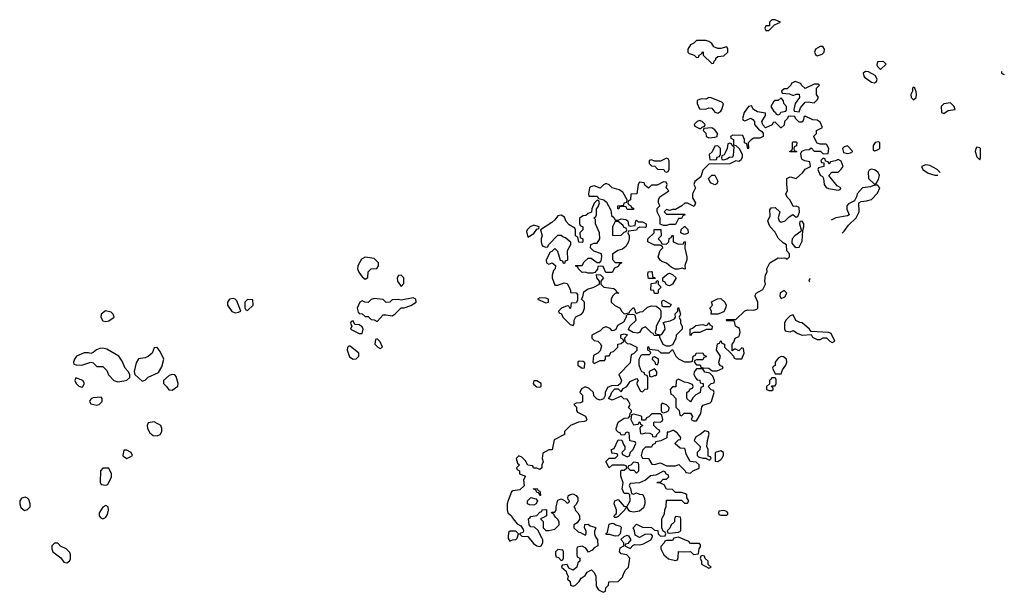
# Model space of a CAD drawing. Header units: inches. Extents: x 2769379 to 2883802, y 684208 to 828654.
# Tile 38 of 256: x 2826758 to 2833292, y 689502 to 693306. Entities that reach past the tile are written whole.
import ezdxf

# ---------------------------------------------------------------- set-up
doc = ezdxf.new("R2010")
doc.units = ezdxf.units.IN
doc.header["$MEASUREMENT"] = 0
for name, color, linetype in [('C8628', 7, 'Continuous'), ('C8629', 7, 'Continuous'), ('C8638', 7, 'Continuous'), ('C8639', 7, 'Continuous')]:
    doc.layers.add(name, color=color, linetype=linetype)

msp = doc.modelspace()

# ---------------------------------------------------------------- linework, layer by layer
at = {"layer": 'C8628', "color": 2, "elevation": 2}
for points in [[(2827294.3, 690000), (2827296.9, 689996.9), (2827310, 689991.3), (2827326.3, 690000)], [(2830000, 689870.9), (2829999.6, 689859.6), (2830000, 689858.9)]]:
    msp.add_lwpolyline(points, dxfattribs=at)
msp.add_lwpolyline([(2826990, 689828.7), (2826971.3, 689810), (2826971.3, 689790), (2826978, 689770), (2827031.3, 689731.3), (2827050, 689702), (2827070, 689698), (2827088, 689710), (2827094.6, 689725.4), (2827095.3, 689750), (2827090, 689766), (2827066, 689790), (2827029.1, 689809.1), (2827010, 689828)], close=True, dxfattribs=at)
at = {"layer": 'C8629', "color": 2, "elevation": 2}
for points in [[(2829050, 691729.2), (2829025.8, 691714.2), (2829001, 691670), (2828998.8, 691650), (2829007.7, 691627.7), (2829030, 691598), (2829050, 691582), (2829067.3, 691592.7), (2829069.3, 691630.7), (2829090, 691651), (2829128, 691652), (2829138, 691670), (2829138, 691690), (2829110, 691719)], [(2829290, 691608), (2829272.7, 691607.3), (2829262, 691590), (2829264.7, 691570), (2829290, 691534), (2829307.3, 691552.7), (2829308, 691590)], [(2828173.6, 691453.6), (2828151.1, 691448.8), (2828138, 691430), (2828138, 691410), (2828166.8, 691366.8), (2828190, 691358), (2828210, 691362), (2828226, 691370), (2828198, 691438), (2828188.9, 691448.8)], [(2829370, 691458), (2829290, 691442), (2829270, 691448), (2829230, 691446), (2829214, 691430), (2829190, 691428), (2829170, 691448), (2829110, 691454), (2829090, 691448), (2829070, 691428), (2829048.7, 691428.7), (2829030, 691438), (2829014, 691430), (2828998, 691390), (2829003.6, 691363.6), (2829010, 691354), (2829031.6, 691351.6), (2829050, 691334), (2829070, 691334), (2829090, 691314), (2829110, 691312), (2829130, 691302), (2829170, 691344.7), (2829190, 691346), (2829230, 691338), (2829248, 691350), (2829288.4, 691391.6), (2829310, 691392), (2829353.6, 691406.4), (2829388, 691430), (2829386, 691450)], [(2828270, 691448), (2828252, 691430), (2828252.7, 691392.7), (2828258, 691378), (2828270, 691374), (2828308, 691410), (2828306, 691446)], [(2827328.4, 691371.6), (2827298.8, 691350), (2827296, 691330), (2827310, 691304.7), (2827330, 691301), (2827350, 691304.7), (2827386, 691330), (2827378, 691350), (2827364, 691364)], [(2828970, 691306), (2828958, 691302), (2828954, 691290), (2828962, 691270), (2828954, 691250), (2829010, 691222), (2829030, 691222), (2829038, 691250), (2829030, 691266), (2829010, 691278), (2828982, 691282)], [(2827310, 691124), (2827290, 691121.2), (2827267.1, 691112.9), (2827245.4, 691094.6), (2827230, 691088), (2827213.6, 691093.6), (2827186, 691094), (2827134, 691070), (2827122, 691050), (2827114, 691030), (2827118, 691018), (2827132.7, 691012.7), (2827170, 691012), (2827230, 691031.3), (2827245.4, 691025.4), (2827270, 691002), (2827310, 691002), (2827335.3, 690975.3), (2827346.4, 690946.4), (2827382, 690910), (2827410, 690901), (2827450, 690906), (2827470, 690912), (2827488, 690930), (2827488, 690950), (2827478, 690970), (2827458, 690990), (2827438, 691038), (2827415.3, 691070), (2827336.5, 691116.5)], [(2827670, 691128), (2827650, 691126), (2827636, 691090), (2827610, 691069), (2827590, 691059), (2827546, 691054), (2827530, 691026), (2827518, 690970), (2827522, 690950), (2827570, 690904.7), (2827590, 690912), (2827610, 690932), (2827678.6, 690961.4), (2827700.2, 690999.8), (2827714, 691050), (2827690, 691102)], [(2828950, 691138), (2828942, 691138), (2828932.7, 691127.3), (2828932, 691110), (2828946.4, 691066.4), (2828970, 691051.3), (2828990, 691052), (2829008, 691070), (2829008, 691090)], [(2829130, 691186), (2829118, 691182), (2829114, 691150), (2829134, 691130), (2829150, 691122), (2829166, 691130), (2829150, 691166)], [(2827770, 690948), (2827750, 690942), (2827712, 690910), (2827712, 690890), (2827732, 690870), (2827746.8, 690846.8), (2827770, 690844.7), (2827808.4, 690871.6), (2827808.7, 690890), (2827796.4, 690936.4), (2827787.3, 690947.3)], [(2827130, 690926), (2827124.7, 690910), (2827132, 690890), (2827150, 690872), (2827170, 690864.7), (2827178, 690870), (2827188, 690890), (2827178, 690910)], [(2827298, 690798), (2827245.4, 690794.6), (2827234, 690790), (2827223.6, 690776.4), (2827222, 690770), (2827230, 690754), (2827270, 690744.7), (2827286, 690750), (2827306, 690770), (2827306, 690790)], [(2827650, 690634), (2827611.3, 690628.7), (2827604.7, 690610), (2827606, 690590), (2827621.4, 690561.4), (2827643.5, 690543.5), (2827670, 690541), (2827689.1, 690550.9), (2827702, 690570), (2827702, 690590), (2827695.3, 690610)], [(2827470, 690446), (2827450, 690446), (2827442, 690410), (2827445.4, 690405.4), (2827470, 690392), (2827490, 690402), (2827506, 690410), (2827498, 690430)], [(2827350, 690326), (2827310, 690326), (2827294, 690310), (2827292.7, 690232.7), (2827298, 690218), (2827330, 690214), (2827342, 690218), (2827368, 690270), (2827368, 690290)], [(2826793.6, 690133.6), (2826770, 690128), (2826758, 690110), (2826758, 690090), (2826766.4, 690066.4), (2826790, 690046), (2826810, 690052), (2826828, 690070), (2826828, 690090), (2826819, 690119), (2826810, 690128)]]:
    msp.add_lwpolyline(points, close=True, dxfattribs=at)
for points in [[(2830000, 690111.3), (2829992, 690090), (2829992, 690050), (2829998, 690030), (2830000, 690028.3)], [(2827326.3, 690000), (2827330, 690002), (2827340.2, 690019.8), (2827348, 690048), (2827346, 690070), (2827330, 690078), (2827310, 690068), (2827286, 690030), (2827286, 690010), (2827294.3, 690000)]]:
    msp.add_lwpolyline(points, dxfattribs=at)
at = {"layer": 'C8638', "color": 2, "elevation": 2}
for points in [[(2830027, 690000), (2830032, 689990), (2830058, 689958), (2830083.6, 689943.6), (2830099.6, 689919.6), (2830102, 689910), (2830098, 689902), (2830074, 689890), (2830090, 689874), (2830130, 689872), (2830167.3, 689827.3), (2830190, 689811.3), (2830210, 689806), (2830218, 689810), (2830228.7, 689830), (2830228.7, 689850), (2830223.1, 689863.1), (2830195.3, 689915.3), (2830174.6, 689934.6), (2830150, 689938), (2830138, 689950), (2830135.3, 689990), (2830145.3, 690000)], [(2830234, 690000), (2830214, 689990), (2830232, 689972), (2830232, 689930), (2830250, 689912), (2830270, 689912), (2830310, 689922), (2830338, 689950), (2830338, 689970), (2830330, 689986), (2830316, 690000)], [(2830473, 690000), (2830474, 689990), (2830456.9, 689963.1), (2830434, 689950), (2830434, 689930), (2830463.6, 689903.6), (2830479.6, 689899.6), (2830510, 689882), (2830518, 689890), (2830518, 689910), (2830506, 689930), (2830507.3, 689952.7), (2830530, 689954), (2830543.6, 689943.6), (2830575.3, 689935.3), (2830582, 689930), (2830572.7, 689907.3), (2830572, 689890), (2830578, 689870), (2830592, 689850), (2830594, 689810), (2830570, 689798), (2830556.9, 689783.1), (2830532, 689768), (2830514.6, 689794.6), (2830490, 689808), (2830458, 689802), (2830454, 689790), (2830454, 689750), (2830458, 689738), (2830474, 689730), (2830474, 689710), (2830462, 689698), (2830454, 689670), (2830431.3, 689648.7), (2830402, 689662), (2830390, 689686), (2830358, 689682), (2830354, 689670), (2830383.6, 689643.6), (2830386, 689630), (2830398, 689610), (2830394, 689590), (2830410, 689574), (2830414, 689550), (2830430, 689542), (2830446, 689550), (2830470, 689574), (2830483.1, 689596.9), (2830510, 689614), (2830523.1, 689636.9), (2830551.6, 689651.6), (2830570, 689634), (2830582, 689610), (2830583.6, 689543.6), (2830598, 689518), (2830630, 689502), (2830646, 689510), (2830648.4, 689531.6), (2830666, 689550), (2830667.3, 689572.7), (2830730, 689574), (2830758, 689602), (2830766, 689630), (2830778, 689650), (2830798, 689670), (2830806, 689730), (2830786, 689750), (2830750, 689758), (2830738, 689770), (2830742, 689798), (2830766, 689810), (2830766, 689830), (2830748, 689852), (2830768, 689872), (2830790, 689882), (2830798, 689878), (2830814, 689850), (2830792.7, 689827.3), (2830778, 689822), (2830774, 689810), (2830810, 689794), (2830827.3, 689812.7), (2830840.4, 689819.6), (2830870, 689818), (2830896.4, 689823.6), (2830946, 689850), (2830958, 689870), (2830958, 689878), (2830950, 689886), (2830910, 689888), (2830870, 689866), (2830842, 689882), (2830838, 689910), (2830828, 689930), (2830850, 689954), (2830890, 689934), (2830950, 689932), (2830970, 689914), (2830992.7, 689912.7), (2830994, 689890), (2831010, 689874), (2831042, 689878), (2831046, 689890), (2831042, 689902), (2831027.3, 689907.3), (2831018, 689930), (2831018, 689990), (2831023.5, 690000)], [(2830715, 690000), (2830710, 689998), (2830707.3, 690000)], [(2831107, 690000), (2831102, 689990), (2831102, 689970), (2831082, 689950), (2831072.7, 689927.3), (2831054, 689910), (2831058, 689898), (2831070, 689894), (2831130, 689902), (2831146, 689910), (2831146, 689990), (2831142.7, 690000)], [(2830000, 689858.9), (2830010, 689842), (2830028.4, 689851.6), (2830050, 689852), (2830059, 689861), (2830068, 689890), (2830050, 689908), (2830011.6, 689908.4), (2830001, 689899), (2830000, 689870.9)]]:
    msp.add_lwpolyline(points, dxfattribs=at)
for points in [[(2830710, 689875.3), (2830674, 689886), (2830650, 689886), (2830648.4, 689891.6), (2830658, 689902), (2830670, 689954), (2830690, 689962), (2830699.6, 689959.6), (2830714, 689950), (2830742, 689942), (2830750, 689934), (2830742, 689890), (2830730, 689878)], [(2831130, 689868), (2831098, 689862), (2831090, 689846), (2831050, 689846), (2831038, 689842), (2831034, 689830), (2831012.7, 689807.3), (2831012, 689790), (2831031.3, 689750), (2831063.5, 689723.5), (2831110, 689714), (2831122, 689718), (2831127.3, 689732.7), (2831130, 689774), (2831170, 689771), (2831210, 689774), (2831230, 689754), (2831262, 689758), (2831266, 689790), (2831276.4, 689803.6), (2831276.4, 689816.4), (2831270, 689826), (2831210, 689826), (2831199, 689839)], [(2830330, 689786), (2830314, 689770), (2830314, 689750), (2830318, 689738), (2830332.7, 689732.7), (2830350, 689714), (2830362, 689718), (2830366, 689730), (2830366, 689770), (2830362, 689782)], [(2831290, 689746), (2831278, 689742), (2831274, 689730), (2831282, 689710), (2831282, 689690), (2831330, 689662), (2831346, 689670), (2831326, 689686), (2831326, 689710), (2831307.3, 689727.3), (2831302, 689742)]]:
    msp.add_lwpolyline(points, close=True, dxfattribs=at)
at = {"layer": 'C8639', "color": 2, "elevation": 2}
for points in [[(2831770, 693306), (2831750, 693306), (2831734, 693290), (2831734, 693266), (2831710, 693266), (2831702, 693250), (2831710, 693234), (2831730, 693234), (2831767.3, 693272.7), (2831806, 693290)], [(2831310, 693168), (2831250, 693168), (2831230.9, 693149.1), (2831210, 693138), (2831192, 693110), (2831192, 693090), (2831201, 693081), (2831234, 693070), (2831250, 693054), (2831262, 693058), (2831266, 693070), (2831282, 693078), (2831290, 693094), (2831294, 693090), (2831294, 693070), (2831350, 693014), (2831362, 693018), (2831366, 693030), (2831378, 693042), (2831378, 693050), (2831390, 693062), (2831430, 693066), (2831458, 693090), (2831458, 693110), (2831450, 693126), (2831410, 693115.3), (2831390, 693115.3), (2831365.2, 693125.2), (2831350, 693148), (2831330, 693162)], [(2832070, 693128.7), (2832038, 693110), (2832031.3, 693090), (2832042, 693070), (2832050, 693066), (2832083.1, 693076.9), (2832095.3, 693090), (2832098, 693110), (2832088, 693128)], [(2832490, 693028), (2832450, 693026), (2832445.4, 693005.4), (2832450, 692994), (2832470, 692974), (2832508, 693010)], [(2832370, 692961.2), (2832356, 692950), (2832358.8, 692930), (2832363.8, 692923.8), (2832410, 692891), (2832430, 692886), (2832444, 692896), (2832449, 692910), (2832434.6, 692934.6), (2832390, 692959)], [(2831904.7, 692895.3), (2831878, 692882), (2831874, 692870), (2831850, 692846), (2831830, 692846), (2831814, 692830), (2831818, 692818), (2831867.3, 692812.7), (2831890, 692802), (2831910, 692812), (2831931.3, 692811.3), (2831932, 692790), (2831904.7, 692750), (2831894, 692710), (2831898, 692698), (2831930, 692694), (2831940.2, 692719.8), (2831970, 692758), (2831990, 692761), (2832030, 692754), (2832050, 692774), (2832058, 692790), (2832046, 692810), (2832046, 692850), (2832066, 692870), (2832058, 692878), (2832030, 692878), (2831970, 692848), (2831946, 692870), (2831942, 692882)], [(2832690, 692858), (2832682, 692850), (2832682, 692830), (2832672, 692810), (2832674, 692790), (2832690, 692774), (2832706, 692790), (2832708, 692810), (2832707.3, 692827.3), (2832698, 692850)], [(2831330, 692788), (2831310, 692778), (2831279.6, 692780.4), (2831254, 692770), (2831254, 692750), (2831270, 692714), (2831310, 692711.3), (2831330, 692721), (2831350, 692718), (2831370, 692692), (2831390, 692684.7), (2831410, 692698), (2831417.2, 692710), (2831428, 692748), (2831418, 692758), (2831347.3, 692787.3)], [(2831810, 692786), (2831791.6, 692768.4), (2831770, 692768), (2831759.6, 692760.4), (2831742, 692730), (2831759.6, 692699.6), (2831774, 692690), (2831778, 692678), (2831790, 692674), (2831802, 692678), (2831808.4, 692691.6), (2831842, 692698), (2831846, 692710), (2831846, 692730), (2831828.4, 692748.4), (2831827.3, 692767.3)], [(2832933.6, 692753.6), (2832890, 692748), (2832872, 692730), (2832874, 692690), (2832890, 692682), (2832918, 692702), (2832966, 692710), (2832958, 692730)], [(2831270, 692635.3), (2831254, 692630), (2831234, 692610), (2831238, 692598), (2831270, 692582), (2831278, 692582), (2831287.3, 692592.7), (2831302, 692598), (2831306, 692610), (2831286, 692630)], [(2831350, 692588), (2831298, 692582), (2831294, 692570), (2831312, 692552), (2831314, 692530), (2831330, 692522), (2831370, 692524.7), (2831386, 692530), (2831388, 692550), (2831370, 692575.3)], [(2831390, 692468), (2831370, 692466), (2831352, 692428), (2831334, 692410), (2831338, 692378), (2831370, 692374), (2831382, 692378), (2831387.3, 692392.7), (2831402, 692398), (2831407.3, 692412.7), (2831408, 692450)], [(2831470, 692486), (2831458, 692482), (2831452, 692450), (2831439.6, 692420.4), (2831432.7, 692407.3), (2831418, 692402), (2831414, 692390), (2831418, 692378), (2831430, 692374), (2831450, 692382), (2831468, 692392), (2831490, 692394), (2831494.6, 692405.4), (2831498, 692458), (2831486, 692470), (2831482, 692482)], [(2831910, 692428), (2831868.7, 692428.7), (2831870, 692434), (2831882, 692438), (2831886, 692450), (2831886, 692490), (2831890, 692494), (2831910, 692494), (2831914, 692490), (2831911.6, 692468.4), (2831898, 692462), (2831894, 692450), (2831898, 692438), (2831914, 692430)], [(2832250, 692468.7), (2832230, 692462), (2832218, 692450), (2832224.7, 692424.7), (2832250, 692418), (2832270, 692422), (2832286, 692430)], [(2832455.3, 692495.3), (2832434, 692490), (2832422, 692470), (2832422, 692442), (2832430, 692434), (2832450, 692442), (2832466, 692450), (2832466, 692490)], [(2833110, 692458), (2833102, 692450), (2833098, 692430), (2833110, 692394), (2833130, 692374), (2833134, 692390), (2833133.2, 692450), (2833130, 692455.3)], [(2831050, 692386), (2831010, 692366), (2830970, 692366), (2830950, 692374), (2830934, 692370), (2830934, 692350), (2830950, 692334), (2830972.7, 692332.7), (2830990, 692314), (2831031.6, 692311.6), (2831038, 692298), (2831050, 692294), (2831062, 692298), (2831067.3, 692312.7), (2831067.3, 692367.3), (2831062, 692382)], [(2832090, 692386), (2832074, 692370), (2832078, 692358), (2832094, 692354), (2832094, 692330), (2832058, 692322), (2832054, 692310), (2832070, 692274), (2832084.7, 692264.7), (2832091.6, 692251.6), (2832096, 692210), (2832110, 692191.3), (2832124.5, 692184.5), (2832190, 692174), (2832202, 692178), (2832206, 692190), (2832183.1, 692203.1), (2832128, 692270), (2832147.3, 692292.7), (2832190, 692294), (2832210, 692312), (2832222, 692330), (2832210, 692366), (2832190, 692378), (2832171.6, 692368.4), (2832138, 692362), (2832130, 692346), (2832122, 692362), (2832106, 692366), (2832102, 692382)], [(2832407.3, 692312.7), (2832394.8, 692305.2), (2832387.3, 692292.7), (2832390, 692254), (2832390.9, 692250.9), (2832430, 692214), (2832442, 692218), (2832456.4, 692243.6), (2832464, 692270), (2832454, 692290), (2832441.5, 692301.5), (2832430, 692309.2)], [(2831370, 692208.7), (2831342, 692222), (2831328, 692250), (2831350, 692274), (2831370, 692274), (2831390, 692234), (2831383.6, 692216.4)], [(2830170, 691941.2), (2830144.7, 691930), (2830124.7, 691910), (2830122, 691898), (2830130, 691862), (2830170, 691884.7), (2830190, 691914), (2830202, 691918), (2830206, 691930)], [(2830730, 691966), (2830710, 691966), (2830691.3, 691930), (2830692.7, 691872.7), (2830750, 691874), (2830770, 691894), (2830782, 691898), (2830786, 691910), (2830782, 691922), (2830770, 691926), (2830760.4, 691940.4)], [(2831050, 691814), (2831066, 691830), (2831067.3, 691852.7), (2831082, 691858), (2831090, 691874), (2831094, 691870), (2831094, 691830), (2831130, 691814), (2831162, 691818), (2831167.3, 691832.7), (2831174, 691830), (2831172, 691788), (2831186, 691730), (2831186, 691710), (2831172.7, 691672.7), (2831174, 691650), (2831170, 691648), (2831156.4, 691656.4), (2831130, 691648), (2831108, 691648), (2831081.2, 691661.2), (2831050, 691688.7), (2831019, 691699), (2831009, 691709), (2830995.3, 691730), (2831008.4, 691771.6), (2831026, 691790), (2831022, 691802), (2831007.3, 691807.3), (2830970, 691808), (2830926, 691830), (2830926, 691850), (2830968, 691890), (2830967.3, 691912.7), (2831012.7, 691912.7), (2831014, 691870), (2830994, 691850), (2831012.7, 691832.7), (2831018, 691818)], [(2831170, 691878), (2831146, 691890), (2831147.3, 691912.7), (2831168.4, 691931.6), (2831171.6, 691931.6), (2831191.6, 691911.6), (2831194, 691890), (2831190, 691886)], [(2831950, 691968), (2831934, 691966), (2831932, 691950), (2831944.7, 691910), (2831942, 691898), (2831901, 691870), (2831884.7, 691850), (2831882, 691830), (2831882, 691822), (2831899.6, 691799.6), (2831910, 691792), (2831930, 691794), (2831950, 691834), (2831955.3, 691904.7), (2831962, 691930), (2831962, 691950)], [(2830930, 691586), (2830926, 691610), (2830928.9, 691631.2), (2830950, 691634), (2830954, 691630), (2830958, 691598), (2830972, 691592), (2830974, 691586), (2830970, 691586)], [(2831070, 691538), (2831060.4, 691540.4), (2831047.3, 691547.3), (2831042, 691562), (2831026, 691570), (2831026, 691590), (2831060.4, 691619.6), (2831070, 691622), (2831090, 691614), (2831114, 691590), (2831090, 691548)], [(2830970, 691486), (2830966, 691506), (2830946, 691510), (2830947.3, 691552.7), (2830982, 691558), (2830986, 691574), (2830994, 691570), (2830994, 691550), (2831014, 691530), (2830994, 691510), (2830994, 691490), (2830990, 691486)], [(2830210, 691458), (2830194, 691450), (2830250, 691424.7), (2830266, 691430), (2830266, 691450), (2830250, 691455.3)], [(2831390, 691349), (2831346, 691350), (2831348, 691370), (2831338, 691390), (2831355.3, 691410), (2831348.9, 691431.2), (2831388.4, 691451.6), (2831410, 691454), (2831436, 691430), (2831446, 691410), (2831444.7, 691395.3), (2831430, 691366)], [(2831830, 691508), (2831804.7, 691490), (2831802, 691470), (2831810, 691454), (2831830, 691462), (2831835.3, 691464.7), (2831848, 691490)], [(2831030, 691398), (2831022, 691402), (2831018, 691430), (2831022, 691438), (2831030, 691442), (2831076.9, 691416.9), (2831082, 691410), (2831070, 691398)], [(2831890, 691346), (2831870, 691338), (2831842, 691310), (2831832, 691290), (2831832.7, 691252.7), (2831838, 691238), (2831870, 691232), (2831890, 691242), (2831922, 691222), (2831950, 691211), (2832010, 691214), (2832018, 691198), (2832050, 691182), (2832070, 691182), (2832090, 691192), (2832112, 691192), (2832134, 691170), (2832150, 691162), (2832166, 691170), (2832142, 691222), (2832127.3, 691227.3), (2832010, 691235.3), (2831999, 691250), (2831950, 691292.7), (2831934, 691294), (2831907.3, 691307.3)], [(2831210, 691206), (2831206, 691210), (2831206, 691250), (2831223.1, 691256.9), (2831245.6, 691274.4), (2831290, 691282), (2831310, 691274), (2831322, 691278), (2831330, 691294), (2831338, 691278), (2831352, 691270), (2831350, 691248), (2831312.7, 691247.3), (2831271.1, 691228.8), (2831232, 691228), (2831218, 691222)], [(2830970, 691066), (2830958, 691062), (2830954, 691050), (2830972.7, 691032.7), (2830978, 691018), (2830990, 691014), (2830998, 691030), (2830998, 691050)], [(2831810, 691068), (2831790, 691058), (2831772, 691030), (2831771.6, 691008.4), (2831758, 691002), (2831754, 690990), (2831770, 690954), (2831810, 690954), (2831819, 690981), (2831842, 691010), (2831848, 691030), (2831846, 691050), (2831827.3, 691067.3)], [(2830470, 691038), (2830462, 691030), (2830462, 691010), (2830490, 690992), (2830506, 690994), (2830507.3, 691027.3), (2830496.4, 691036.4)], [(2830970, 690986), (2830934, 690970), (2830938, 690938), (2830950, 690934), (2830970, 690942), (2830978, 690942), (2830986, 690950), (2830986, 690970)], [(2831290, 690986), (2831250, 690986), (2831232.7, 690967.3), (2831232, 690950), (2831243.6, 690923.6), (2831252.7, 690912.7), (2831271.1, 690911.2), (2831274, 690894), (2831294, 690890), (2831294, 690870), (2831278, 690862), (2831274, 690830), (2831245.4, 690814.6), (2831225.4, 690794.6), (2831210, 690768), (2831186, 690790), (2831186, 690830), (2831200.4, 690839.6), (2831210, 690854), (2831222, 690858), (2831226, 690870), (2831222, 690882), (2831194.6, 690894.6), (2831170, 690898), (2831130, 690918), (2831114, 690910), (2831112.7, 690867.3), (2831090, 690866), (2831074, 690850), (2831078, 690818), (2831090, 690814), (2831112, 690790), (2831112.7, 690732.7), (2831134, 690710), (2831138, 690678), (2831150, 690674), (2831168, 690692), (2831210, 690692), (2831222, 690670), (2831214, 690650), (2831230, 690642), (2831250, 690642), (2831277.2, 690690), (2831285.2, 690734.8), (2831294, 690746), (2831339, 690761), (2831348, 690770), (2831366, 690830), (2831362, 690842), (2831347.3, 690847.3), (2831326, 690870), (2831346, 690890), (2831366, 690894), (2831368, 690910), (2831358, 690938), (2831338, 690958), (2831304, 690964)], [(2830190, 690908), (2830170, 690906), (2830164.7, 690890), (2830170, 690882), (2830190, 690866), (2830210, 690864.7), (2830218, 690870), (2830218, 690890)], [(2831770, 690926), (2831750, 690926), (2831742, 690918), (2831734, 690910), (2831734, 690886), (2831714, 690870), (2831714, 690850), (2831730, 690842), (2831750, 690842), (2831758, 690850), (2831758, 690858), (2831746, 690874), (2831770, 690874), (2831778, 690890), (2831778, 690918)], [(2831022, 690758), (2831014, 690750), (2831014, 690710), (2831018, 690698), (2831030, 690694), (2831050, 690702), (2831066, 690710), (2831068, 690730), (2831050, 690748)], [(2831008, 690688), (2830952, 690688), (2830932.7, 690667.3), (2830918, 690662), (2830910, 690646), (2830886, 690646), (2830886, 690670), (2830874.6, 690674.6), (2830830, 690686), (2830818, 690682), (2830814, 690650), (2830830, 690614), (2830862, 690618), (2830870, 690634), (2830874, 690634), (2830878, 690618), (2830894, 690610), (2830878, 690602), (2830874, 690590), (2830878, 690558), (2830890, 690554), (2830910, 690562), (2830939.6, 690559.6), (2830954, 690550), (2830958, 690538), (2830970, 690534), (2830982, 690538), (2830986, 690550), (2831006, 690570), (2831002, 690582), (2830990, 690586), (2830966, 690610), (2830966, 690630), (2830970, 690634), (2831007.3, 690632.7), (2831022, 690638), (2831026, 690650), (2831018, 690678)], [(2831090, 690578), (2831066, 690566), (2831054, 690566), (2831051.3, 690528.7), (2831011.6, 690508.4), (2830978, 690502), (2830974, 690490), (2830958, 690482), (2830950, 690466), (2830910, 690466), (2830890, 690446), (2830882, 690410), (2830890, 690394), (2830931.6, 690391.6), (2830952.7, 690352.7), (2830970, 690352), (2831010, 690362), (2831050, 690342), (2831110, 690342), (2831132, 690352), (2831174, 690310), (2831178, 690298), (2831210, 690294), (2831228.4, 690311.6), (2831258, 690322), (2831266, 690330), (2831266, 690350), (2831247.3, 690367.3), (2831206, 690370), (2831180.4, 690420.4), (2831174, 690454), (2831170, 690458), (2831140.4, 690460.4), (2831107.3, 690487.3), (2831107.3, 690492.7), (2831130, 690514), (2831142, 690518), (2831146, 690530), (2831120.4, 690560.4), (2831096.4, 690576.4)], [(2831304.7, 690575.3), (2831274, 690550), (2831244.7, 690535.3), (2831234, 690510), (2831274, 690470), (2831271.6, 690448.4), (2831254, 690430), (2831254, 690410), (2831262, 690402), (2831290, 690394), (2831314, 690394), (2831314, 690390), (2831330, 690382), (2831338, 690382), (2831346, 690390), (2831342, 690402), (2831326, 690406), (2831326, 690450), (2831318, 690470), (2831322, 690510), (2831333.6, 690553.6), (2831328.4, 690568.4)], [(2831410, 690442), (2831374, 690430), (2831374, 690374), (2831390, 690372), (2831410, 690384.7), (2831418, 690390), (2831428, 690410), (2831428, 690430)], [(2830830, 690366), (2830812.7, 690347.3), (2830798, 690342), (2830794, 690330), (2830810, 690314), (2830832.7, 690312.7), (2830850, 690294), (2830866, 690310), (2830866, 690350), (2830862, 690362)], [(2830210, 690146), (2830202, 690162), (2830190, 690166), (2830182, 690182), (2830166, 690190), (2830191.3, 690191.3), (2830198, 690178), (2830210, 690174), (2830214, 690150), (2830214, 690146)], [(2830170, 690081.2), (2830143.7, 690083.7), (2830128.7, 690090), (2830128.7, 690110), (2830150, 690131.3), (2830182, 690122), (2830194, 690110), (2830184.7, 690090)], [(2831430, 690046), (2831398, 690042), (2831394, 690030), (2831398, 690018), (2831410, 690014), (2831450, 690014), (2831458, 690022), (2831458, 690030), (2831450, 690038)]]:
    msp.add_lwpolyline(points, close=True, dxfattribs=at)
for points in [[(2833273.4, 692961.7), (2833274, 692950), (2833290, 692942), (2833291.6, 692942.1)], [(2830707.3, 690000), (2830703.1, 690003.1), (2830704.7, 690015.3), (2830716.4, 690023.6), (2830718, 690030), (2830718, 690050), (2830702, 690090), (2830708, 690110), (2830730, 690118), (2830770, 690072), (2830790, 690074), (2830808, 690110), (2830806, 690150), (2830798, 690158), (2830770, 690158), (2830755.3, 690190), (2830762, 690230), (2830747.3, 690272.7), (2830746, 690310), (2830750, 690314), (2830770, 690314), (2830786, 690330), (2830782, 690342), (2830770, 690346), (2830690, 690346), (2830670, 690328), (2830648.4, 690371.6), (2830670, 690394), (2830710, 690394), (2830726, 690410), (2830722, 690422), (2830687.3, 690427.3), (2830686, 690450), (2830702, 690458), (2830730, 690514), (2830752.7, 690512.7), (2830763.6, 690483.6), (2830774, 690470), (2830774, 690450), (2830754, 690430), (2830758, 690418), (2830790, 690402), (2830806, 690410), (2830808.4, 690431.6), (2830828, 690450), (2830846, 690490), (2830842, 690502), (2830807.3, 690507.3), (2830802, 690562), (2830790, 690566), (2830778, 690562), (2830772.7, 690547.3), (2830750, 690546), (2830742, 690562), (2830730, 690566), (2830718, 690578), (2830715.3, 690590), (2830728.7, 690631.3), (2830770, 690658), (2830798, 690662), (2830807.3, 690672.7), (2830808.4, 690691.6), (2830818, 690702), (2830818, 690710), (2830798, 690730), (2830808, 690750), (2830796.4, 690776.4), (2830790, 690786), (2830767.3, 690787.3), (2830750, 690806), (2830690, 690778), (2830666, 690790), (2830676.4, 690803.6), (2830687.3, 690832.7), (2830707.3, 690852.7), (2830730, 690854), (2830750, 690834), (2830763.1, 690856.9), (2830786, 690870), (2830810, 690902), (2830850, 690922), (2830862, 690910), (2830852, 690890), (2830878, 690838), (2830890, 690834), (2830908.4, 690851.6), (2830926, 690854), (2830926, 690930), (2830922, 690942), (2830907.3, 690947.3), (2830902, 690962), (2830887.3, 690967.3), (2830880.4, 690980.4), (2830868, 691010), (2830868, 691050), (2830882, 691078), (2830890, 691082), (2830938, 691082), (2830946, 691090), (2830942, 691102), (2830926, 691110), (2830926, 691130), (2830930, 691134), (2830938, 691118), (2830991.6, 691111.6), (2831012.7, 691092.7), (2831067.3, 691092.7), (2831090, 691114), (2831112, 691070), (2831130, 691052), (2831170, 691034), (2831210, 691034), (2831222, 691038), (2831226, 691070), (2831242, 691078), (2831246, 691090), (2831290, 691092), (2831298, 691078), (2831310, 691074), (2831312.7, 691067.3), (2831298, 691062), (2831290, 691046), (2831250, 691046), (2831238, 691042), (2831234, 691030), (2831250, 691014), (2831272.7, 691012.7), (2831278, 690998), (2831292.7, 690992.7), (2831331.6, 690991.6), (2831352.7, 690972.7), (2831387.3, 690972.7), (2831426, 690990), (2831422, 691002), (2831407.3, 691007.3), (2831400.4, 691020.4), (2831398, 691030), (2831408, 691070), (2831382, 691110), (2831388.4, 691151.6), (2831402, 691158), (2831410, 691174), (2831418, 691158), (2831434, 691150), (2831434, 691130), (2831474, 691094), (2831494, 691070), (2831498, 691058), (2831510, 691054), (2831550, 691054), (2831566, 691090), (2831562, 691122), (2831550, 691126), (2831530, 691106), (2831510, 691118), (2831502, 691118), (2831486, 691106), (2831486, 691150), (2831496.4, 691163.6), (2831506, 691190), (2831530, 691202), (2831535.3, 691210), (2831538, 691230), (2831534, 691254), (2831508, 691270), (2831502, 691302), (2831490, 691306), (2831450, 691306), (2831446, 691310), (2831450, 691314), (2831510, 691314), (2831570, 691372), (2831590, 691378), (2831630, 691376), (2831650, 691382), (2831655.3, 691390), (2831655.3, 691430), (2831638, 691470), (2831640.4, 691479.6), (2831646, 691490), (2831690, 691514), (2831708, 691550), (2831702, 691570), (2831708, 691610), (2831718, 691630), (2831715.3, 691650), (2831735.3, 691690), (2831790, 691724.7), (2831810, 691721), (2831830, 691724.7), (2831842, 691722), (2831850, 691714), (2831866, 691730), (2831866, 691750), (2831848, 691770), (2831846, 691810), (2831823.1, 691823.1), (2831790, 691855.3), (2831770, 691895.3), (2831739, 691930), (2831728.7, 691950), (2831722, 691970), (2831738, 692002), (2831736.4, 692043.6), (2831744, 692056), (2831770, 692058), (2831802, 692030), (2831791.3, 691990), (2831798, 691970), (2831810, 691961), (2831838, 691970), (2831863.1, 691996.9), (2831888, 692012), (2831910, 691994), (2831922, 691998), (2831932.9, 692027.1), (2831930, 692058), (2831910, 692068), (2831890, 692066), (2831870, 692106), (2831850, 692126), (2831843.1, 692143.1), (2831842, 692150), (2831853.2, 692170), (2831848, 692210), (2831849, 692250), (2831870, 692262), (2831910, 692252), (2831955.3, 692290), (2831970, 692312), (2832006, 692330), (2832002, 692362), (2831968.4, 692368.4), (2831950, 692378), (2831945.2, 692385.2), (2831942, 692418), (2831948.4, 692431.6), (2831970, 692442), (2831996.4, 692443.6), (2832010, 692454), (2832030, 692432), (2832071.6, 692431.6), (2832090, 692414), (2832122, 692418), (2832128, 692450), (2832114.6, 692474.6), (2832110, 692478), (2832070, 692478), (2832050, 692486), (2832028.4, 692528.4), (2832028.4, 692531.6), (2832046, 692550), (2832046, 692570), (2832086, 692590), (2832070, 692626), (2832050, 692638), (2832020.4, 692640.4), (2831970, 692666), (2831962, 692658), (2831959.6, 692640.4), (2831950, 692626), (2831930, 692626), (2831906, 692650), (2831902, 692662), (2831870, 692666), (2831858, 692662), (2831854, 692650), (2831834, 692630), (2831830, 692606), (2831811.6, 692588.4), (2831808.4, 692588.4), (2831770, 692626), (2831758, 692622), (2831751.6, 692608.4), (2831708, 692588), (2831688.4, 692608.4), (2831682, 692630), (2831708, 692670), (2831706, 692686), (2831653.6, 692693.6), (2831628, 692710), (2831613.6, 692733.6), (2831594, 692730), (2831564.7, 692690), (2831554, 692650), (2831558, 692638), (2831570, 692634), (2831610, 692651.3), (2831623.6, 692643.6), (2831634, 692630), (2831634, 692610), (2831659.6, 692579.6), (2831683.6, 692563.6), (2831691.6, 692551.6), (2831692, 692530), (2831670, 692518), (2831630, 692518), (2831611.6, 692508.4), (2831592.7, 692487.3), (2831594, 692450), (2831590, 692448), (2831582, 692482), (2831568.4, 692488.4), (2831568, 692510), (2831556.4, 692536.4), (2831490, 692538), (2831474, 692530), (2831478, 692518), (2831494, 692510), (2831494, 692474), (2831511.1, 692471.2), (2831531.3, 692451.3), (2831545.4, 692425.4), (2831551.3, 692411.3), (2831551.1, 692391.2), (2831542, 692370), (2831530, 692364), (2831510, 692368), (2831470, 692348.7), (2831330, 692346), (2831290, 692306), (2831276.9, 692263.1), (2831238, 692230), (2831232, 692210), (2831242, 692190), (2831222, 692150), (2831223.6, 692123.6), (2831242, 692090), (2831234, 692066), (2831190, 692088), (2831172.7, 692087.3), (2831151.6, 692068.4), (2831110, 692046), (2831090, 692046), (2831070, 692038), (2831050, 692046), (2831034, 692030), (2831050, 692014), (2831170, 692014), (2831174, 692010), (2831158, 692002), (2831150, 691986), (2831130, 691986), (2831110, 691946), (2831070, 691946), (2831050, 691938), (2831030, 691938), (2831007.3, 691947.3), (2831008, 691990), (2830988, 692030), (2830988.4, 692051.6), (2831006, 692070), (2830998, 692090), (2830998, 692110), (2831006, 692130), (2831066, 692170), (2831048, 692190), (2831055.3, 692210), (2831047.3, 692227.3), (2831030, 692228), (2830987.3, 692207.3), (2830950, 692206), (2830930, 692186), (2830907.3, 692207.3), (2830902, 692222), (2830870, 692226), (2830862, 692210), (2830854, 692150), (2830814, 692146), (2830811.6, 692108.4), (2830798, 692102), (2830794, 692090), (2830798, 692078), (2830814, 692070), (2830818, 692058), (2830830, 692054), (2830830, 692046), (2830790, 692046), (2830782, 692062), (2830770, 692066), (2830738, 692062), (2830734, 692050), (2830726, 692050), (2830726, 692070), (2830766, 692074), (2830768, 692090), (2830786, 692094), (2830788, 692110), (2830760.4, 692160.4), (2830736.4, 692176.4), (2830690, 692188), (2830670, 692208), (2830650, 692218), (2830631.6, 692208.4), (2830610, 692186), (2830570, 692201.2), (2830544.9, 692195.1), (2830538, 692190), (2830532, 692150), (2830534, 692134), (2830590, 692134), (2830598, 692118), (2830634, 692110), (2830652.7, 692092.7), (2830679.6, 692039.6), (2830686, 692006), (2830702, 691990), (2830710, 691974), (2830730, 691974), (2830750, 691982), (2830779.6, 691979.6), (2830794, 691970), (2830798, 691938), (2830810, 691934), (2830842, 691938), (2830846, 691970), (2830850, 691974), (2830862, 691962), (2830890, 691962), (2830914, 691950), (2830914, 691930), (2830910, 691926), (2830872.7, 691927.3), (2830858, 691922), (2830850, 691908), (2830798, 691902), (2830794, 691890), (2830802, 691870), (2830802, 691850), (2830798, 691830), (2830781, 691799), (2830758, 691782), (2830726.8, 691773.2), (2830692.7, 691747.3), (2830692.7, 691712.7), (2830710, 691694), (2830750, 691694), (2830754, 691690), (2830738, 691682), (2830730, 691666), (2830705.4, 691654.6), (2830690, 691626), (2830647.3, 691627.3), (2830630, 691666), (2830610, 691668), (2830594, 691666), (2830591.6, 691648.4), (2830574, 691626), (2830558, 691622), (2830530, 691622), (2830510, 691628), (2830490, 691626), (2830466, 691650), (2830462, 691662), (2830446, 691670), (2830450, 691674), (2830490, 691674), (2830503.1, 691696.9), (2830530, 691722), (2830550, 691722), (2830590, 691692), (2830607.3, 691692.7), (2830616.4, 691703.6), (2830622, 691730), (2830618, 691750), (2830568.4, 691768.4), (2830546, 691790), (2830547.3, 691812.7), (2830570, 691822), (2830590, 691822), (2830608, 691850), (2830606, 691890), (2830578, 691950), (2830578, 691978), (2830568, 691990), (2830582, 691998), (2830586, 692010), (2830586, 692050), (2830596.4, 692063.6), (2830606, 692090), (2830602, 692102), (2830590, 692106), (2830570, 692086), (2830554, 692050), (2830552.7, 692027.3), (2830530, 692018), (2830514.8, 692005.2), (2830498, 692002), (2830472, 691988), (2830472, 691952), (2830478, 691938), (2830494, 691930), (2830494, 691910), (2830474, 691890), (2830478, 691858), (2830494, 691850), (2830494, 691830), (2830490, 691826), (2830467.3, 691827.3), (2830462, 691862), (2830446, 691870), (2830446, 691910), (2830442, 691922), (2830403.1, 691943.1), (2830384.7, 691964.7), (2830374, 691994), (2830350, 692008), (2830330, 692002), (2830310, 691975.3), (2830290, 691958), (2830214, 691910), (2830226, 691870), (2830218, 691850), (2830218, 691830), (2830222, 691810), (2830230, 691802), (2830250, 691794), (2830262, 691798), (2830266, 691810), (2830330, 691874), (2830350, 691874), (2830363.6, 691863.6), (2830379.6, 691859.6), (2830414, 691830), (2830414, 691810), (2830391.3, 691770), (2830392, 691708), (2830378, 691702), (2830374, 691686), (2830367.3, 691687.3), (2830362, 691702), (2830346, 691706), (2830330, 691766), (2830310, 691786), (2830290, 691766), (2830278, 691762), (2830252, 691710), (2830254, 691690), (2830270, 691682), (2830291.6, 691691.6), (2830314, 691674), (2830311.3, 691650), (2830301, 691639), (2830291.6, 691608.4), (2830291.3, 691590), (2830310, 691542), (2830330, 691542), (2830370, 691558), (2830390, 691554), (2830404.7, 691530), (2830414, 691506), (2830414, 691494), (2830451.6, 691491.6), (2830459.6, 691479.6), (2830459.6, 691440.4), (2830450, 691426), (2830418, 691422), (2830414, 691390), (2830410, 691386), (2830402, 691402), (2830390, 691406), (2830354, 691390), (2830334, 691370), (2830338, 691358), (2830352.7, 691352.7), (2830362, 691330), (2830410, 691282), (2830430, 691274), (2830438, 691290), (2830438, 691310), (2830449, 691331), (2830486, 691350), (2830496.4, 691363.6), (2830506, 691390), (2830506, 691430), (2830486, 691450), (2830495.3, 691464.7), (2830502, 691498), (2830525.2, 691514.8), (2830568, 691530), (2830606, 691550), (2830606, 691570), (2830588, 691590), (2830586, 691614), (2830612, 691612), (2830632, 691592), (2830614, 691570), (2830614, 691550), (2830634, 691530), (2830699.6, 691519.6), (2830714, 691510), (2830718, 691498), (2830734, 691490), (2830710, 691486), (2830691.6, 691468.4), (2830682, 691450), (2830682, 691430), (2830706.4, 691406.4), (2830742, 691390), (2830752, 691370), (2830770, 691352), (2830802, 691358), (2830806, 691370), (2830830, 691394), (2830839.6, 691379.6), (2830842, 691362), (2830850, 691354), (2830874.6, 691365.4), (2830892.1, 691367.9), (2830924.7, 691395.3), (2830950, 691406), (2830982, 691402), (2831004.7, 691384.7), (2831012, 691372), (2831012, 691328), (2830982, 691270), (2830982, 691250), (2830974, 691230), (2830978, 691218), (2831010, 691212), (2831020.4, 691219.6), (2831042, 691250), (2831036.4, 691276.4), (2831027.3, 691292.7), (2831040.4, 691299.6), (2831074.6, 691305.4), (2831102, 691318), (2831108.7, 691330), (2831108.4, 691351.6), (2831126, 691370), (2831126, 691390), (2831130, 691394), (2831142, 691350), (2831134, 691330), (2831142, 691310), (2831142, 691290), (2831154, 691270), (2831154, 691250), (2831114, 691210), (2831111.6, 691188.4), (2831090, 691146), (2831070, 691138), (2831050, 691138), (2831028.7, 691148.7), (2831006, 691194), (2831006, 691206), (2830968.4, 691208.4), (2830962, 691222), (2830950, 691226), (2830948.9, 691228.8), (2830910, 691266), (2830885.4, 691254.6), (2830870, 691228), (2830856.9, 691223.1), (2830828.4, 691228.4), (2830803.1, 691243.1), (2830798, 691250), (2830808, 691272), (2830848, 691310), (2830842, 691342), (2830827.3, 691347.3), (2830790, 691346), (2830782, 691338), (2830782, 691330), (2830763.6, 691296.4), (2830725.4, 691274.6), (2830712.7, 691247.3), (2830699.6, 691240.4), (2830690, 691238), (2830675.3, 691255.3), (2830650, 691266), (2830630, 691258), (2830610, 691238), (2830554, 691210), (2830554, 691190), (2830570, 691174), (2830594, 691170), (2830612.7, 691152.7), (2830618, 691138), (2830610, 691106), (2830594, 691090), (2830565.4, 691074.6), (2830562, 691030), (2830570, 691022), (2830610, 691042), (2830638, 691042), (2830646, 691050), (2830646, 691070), (2830650, 691074), (2830670, 691074), (2830682, 691098), (2830698, 691102), (2830726, 691130), (2830726, 691150), (2830750, 691154), (2830766, 691170), (2830762, 691182), (2830746, 691190), (2830748, 691212), (2830770, 691218), (2830791.6, 691211.6), (2830772, 691190), (2830774, 691170), (2830790, 691154), (2830810, 691152), (2830854, 691130), (2830852.7, 691107.3), (2830830, 691086), (2830818, 691082), (2830812.7, 691067.3), (2830810, 691026), (2830734, 690950), (2830752, 690910), (2830744.7, 690890), (2830730, 690875.3), (2830686, 690874), (2830658, 690862), (2830642, 690830), (2830642, 690810), (2830632.7, 690787.3), (2830610, 690778), (2830590, 690786), (2830567.3, 690807.3), (2830566, 690830), (2830536.4, 690856.4), (2830510, 690866), (2830485.4, 690854.6), (2830474, 690830), (2830491.6, 690811.6), (2830491.6, 690768.4), (2830479.6, 690760.4), (2830450, 690758), (2830434, 690750), (2830452, 690732), (2830452, 690710), (2830459.6, 690699.6), (2830512.7, 690672.7), (2830522, 690650), (2830518, 690642), (2830503.6, 690636.4), (2830466.8, 690633.2), (2830414, 690610), (2830374, 690570), (2830374, 690550), (2830304.7, 690515.3), (2830291.1, 690448.8), (2830270, 690448), (2830230, 690426), (2830224.7, 690390), (2830231.3, 690368.7), (2830222, 690350), (2830222, 690330), (2830210, 690318), (2830190, 690326), (2830167.3, 690327.3), (2830162, 690342), (2830130, 690346), (2830114.6, 690374.6), (2830090, 690399), (2830070, 690408), (2830052, 690390), (2830061, 690361), (2830074, 690350), (2830054, 690330), (2830058, 690318), (2830074, 690310), (2830074, 690290), (2830114, 690274), (2830102, 690250), (2830104.7, 690210), (2830076.8, 690183.2), (2830030, 690175.3), (2830022, 690170), (2830000, 690111.3)], [(2832770, 692342), (2832742, 692330), (2832752, 692310), (2832787.1, 692287.1), (2832830, 692272), (2832850, 692274)], [(2832865.3, 692290.7), (2832846, 692310), (2832798, 692338), (2832770, 692342)], [(2832450, 692206), (2832430, 692206), (2832403.6, 692196.4), (2832350, 692188.7), (2832316, 692150), (2832311.3, 692128.7), (2832296.9, 692103.1), (2832257.3, 692082.7), (2832246.8, 692070), (2832247.7, 692047.7), (2832262, 692010), (2832250, 692002), (2832174, 691990), (2832142.7, 691974.3)], [(2832215.8, 691887.8), (2832230, 691902), (2832258, 691942), (2832308, 691990), (2832328.7, 692030), (2832326, 692090), (2832341.2, 692098.8), (2832378, 692102), (2832410, 692112), (2832450, 692154), (2832466, 692190), (2832450, 692206)], [(2832004.1, 691584), (2831998, 691582), (2831994, 691570), (2831998.8, 691566.8)], [(2831023.5, 690000), (2831036.4, 690023.6), (2831038, 690050), (2831047.3, 690072.7), (2831050, 690114), (2831150, 690114), (2831170, 690094), (2831190, 690094), (2831198, 690110), (2831186, 690130), (2831186, 690150), (2831176.4, 690156.4), (2831150, 690166), (2831110, 690166), (2831090, 690186), (2831050, 690188), (2831035.3, 690215.3), (2831010, 690228), (2830986, 690230), (2830990, 690234), (2831010, 690234), (2831027.3, 690252.7), (2831050, 690254), (2831066, 690270), (2831062, 690282), (2831047.3, 690287.3), (2831042, 690302), (2831030, 690306), (2830979.6, 690280.4), (2830943.6, 690276.4), (2830910, 690246), (2830871.6, 690228.4), (2830810, 690226), (2830802, 690210), (2830812, 690192), (2830818, 690158), (2830830, 690154), (2830850, 690162), (2830870, 690154), (2830892.7, 690152.7), (2830904.7, 690124.7), (2830906.4, 690106.4), (2830906.8, 690090), (2830896.3, 690063.7), (2830870, 690042), (2830830, 690035.3), (2830810, 690038), (2830803.1, 690043.1), (2830790, 690066), (2830778, 690062), (2830774, 690050), (2830730, 690006), (2830715, 690000)], [(2830316, 690000), (2830306, 690010), (2830302, 690022), (2830286, 690030), (2830290, 690034), (2830310, 690034), (2830318, 690050), (2830318, 690070), (2830330, 690114), (2830350, 690122), (2830359.6, 690119.6), (2830372.7, 690112.7), (2830390, 690094), (2830402, 690098), (2830406, 690110), (2830398, 690118), (2830395.3, 690130), (2830398, 690142), (2830406, 690150), (2830430, 690156), (2830450, 690144.7), (2830461, 690130), (2830461, 690110), (2830450, 690086), (2830434, 690070), (2830442, 690062), (2830446, 690046), (2830462, 690030), (2830472, 690010), (2830473, 690000)], [(2830000, 690028.3), (2830022, 690010), (2830027, 690000)], [(2830145.3, 690000), (2830150, 690004.7), (2830190, 690012), (2830210, 690034), (2830222, 690038), (2830226, 690050), (2830250, 690052), (2830254, 690050), (2830254, 690010), (2830234, 690000)], [(2831142.7, 690000), (2831142, 690002), (2831110, 690006), (2831107, 690000)]]:
    msp.add_lwpolyline(points, dxfattribs=at)

doc.saveas('drawing.dxf')
